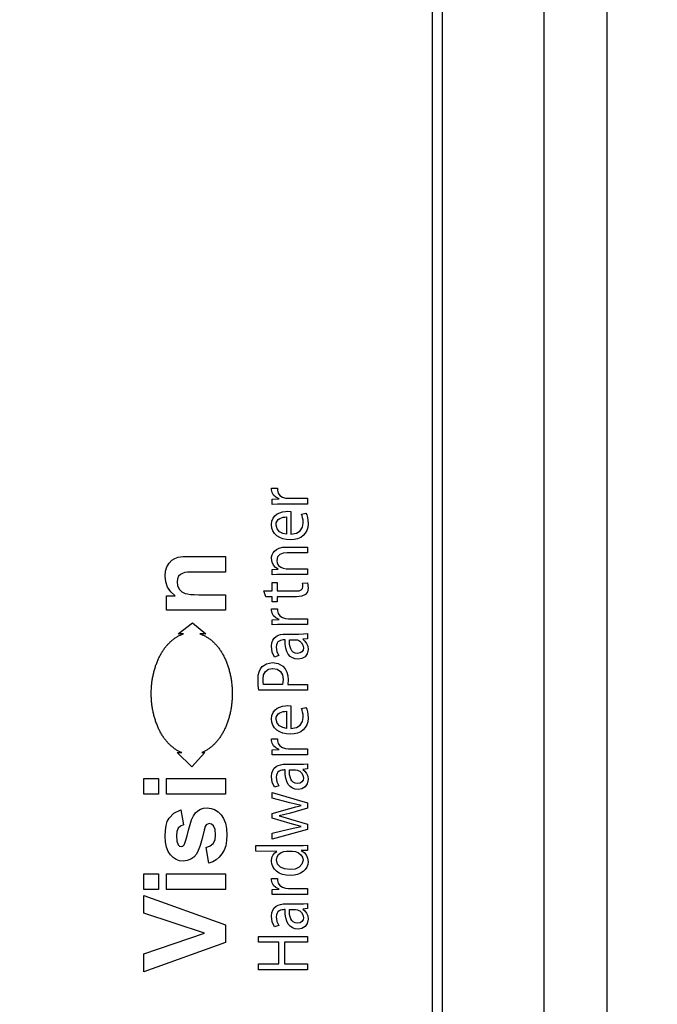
# Model space of a CAD drawing. Header units: millimetres. Extents: x 0 to 420, y 0 to 297.
# Tile 102 of 145: x 214.59 to 217.21, y 168.79 to 172.84. Entities that reach past the tile are written whole.
import ezdxf

# ---------------------------------------------------------------- set-up
doc = ezdxf.new("R2010")
doc.units = ezdxf.units.MM
doc.styles.add('SLDTEXTSTYLE0', font='TXT', dxfattribs={"width": 0.75})
doc.dimstyles.new('SLDDIMSTYLE0', dxfattribs={"dimtxt": 3.5, "dimasz": 3.302, "dimexe": 0, "dimexo": 0.0625, "dimgap": 0.875, "dimtad": 1, "dimlfac": 5, "dimrnd": 1e-09, "dimzin": 12, "dimdsep": 46, "dimtxsty": 'SLDTEXTSTYLE0', "dimsah": 1, "dimcen": 0.09, "dimadec": 0, "dimazin": 3, "dimtfac": 1, "dimtofl": 0, "dimtmove": 0, "dimatfit": 3, "dimfxl": 1, "dimfrac": 2, "dimtolj": 1, "dimtzin": 12, "dimarcsym": 0})

# ---------------------------------------------------------------- blocks, each defined once
blk = doc.blocks.new('_D_5')
at = {"color": 7, "linetype": 'Continuous', "lineweight": 18}
for p, q in [((186.436, 221.3553), (271.0027, 221.3553)), ((270.0027, 160.1553), (270.0027, 221.3553)), ((186.436, 160.1553), (271.0027, 160.1553))]:
    blk.add_line(p, q, dxfattribs=at)
for points in [[(270.0027, 221.3553), (269.4947, 218.0533), (270.5107, 218.0533)], [(270.0027, 160.1553), (270.5107, 163.4573), (269.4947, 163.4573)]]:
    blk.add_solid(points, dxfattribs=at)
at = {"color": 7, "linetype": 'Continuous', "lineweight": 18, "insert": (265.491, 186.8762), "char_height": 3.5, "attachment_point": 1, "rotation": 90, "style": 'SLDTEXTSTYLE0'}
blk.add_mtext('306', dxfattribs=at)

msp = doc.modelspace()

# ---------------------------------------------------------------- linework, layer by layer
at = {"color": 7, "linetype": 'Continuous', "lineweight": 25}
for p, q in [((216.2873, 164.7623), (216.2873, 176.7623)), ((216.3273, 176.7623), (216.3273, 164.7623)), ((216.7473, 164.7623), (216.7473, 176.7623)), ((217.0073, 164.7623), (217.0073, 176.7623)), ((215.6236, 170.9066), (215.6243, 170.9131)), ((215.6259, 170.8948), (215.6236, 170.9066)), ((215.6243, 170.9131), (215.6492, 170.9131)), ((215.6323, 170.8841), (215.6259, 170.8948)), ((215.6423, 170.8755), (215.6323, 170.8841)), ((215.6492, 170.9131), (215.6485, 170.9048)), ((215.6485, 170.9048), (215.651, 170.893)), ((215.651, 170.893), (215.6579, 170.8834)), ((215.6579, 170.8834), (215.6685, 170.8764)), ((215.6268, 170.8676), (215.6556, 170.8685)), ((215.6268, 170.8463), (215.6268, 170.8676)), ((215.648, 170.8472), (215.6268, 170.8463)), ((215.6556, 170.8685), (215.6423, 170.8755)), ((215.6719, 170.8475), (215.648, 170.8472)), ((215.6685, 170.8764), (215.6821, 170.8724)), ((215.7717, 170.8475), (215.6719, 170.8475)), ((215.6821, 170.8724), (215.6945, 170.8716)), ((215.6945, 170.8716), (215.7717, 170.8716)), ((215.7717, 170.8716), (215.7717, 170.8475)), ((215.6381, 170.7994), (215.6477, 170.8067)), ((215.6477, 170.8067), (215.6584, 170.8119)), ((215.6584, 170.8119), (215.6698, 170.8153)), ((215.6698, 170.8153), (215.6811, 170.8171)), ((215.6811, 170.8171), (215.6917, 170.8177)), ((215.6917, 170.8177), (215.7039, 170.817)), ((215.7039, 170.817), (215.7039, 170.7235)), ((215.7468, 170.806), (215.7657, 170.8104)), ((215.7498, 170.7989), (215.7468, 170.806)), ((215.7657, 170.8104), (215.7689, 170.8027)), ((215.7689, 170.8027), (215.7719, 170.7928)), ((215.6236, 170.7628), (215.6255, 170.7777)), ((215.6252, 170.749), (215.6236, 170.7628)), ((215.6255, 170.7777), (215.6305, 170.7898)), ((215.6305, 170.7898), (215.6381, 170.7994)), ((215.6426, 170.7608), (215.6437, 170.77)), ((215.6437, 170.77), (215.6469, 170.7775)), ((215.6469, 170.7775), (215.6517, 170.7834)), ((215.6517, 170.7834), (215.6577, 170.7879)), ((215.6577, 170.7879), (215.6644, 170.791)), ((215.6644, 170.791), (215.6715, 170.793)), ((215.6715, 170.793), (215.6785, 170.7941)), ((215.6785, 170.7941), (215.685, 170.7944)), ((215.685, 170.7944), (215.685, 170.7238)), ((215.7522, 170.7907), (215.7498, 170.7989)), ((215.7515, 170.7518), (215.7543, 170.7691)), ((215.7538, 170.781), (215.7522, 170.7907)), ((215.7543, 170.7691), (215.7538, 170.781)), ((215.7719, 170.7928), (215.774, 170.7806)), ((215.7749, 170.7659), (215.7735, 170.7513)), ((215.774, 170.7806), (215.7749, 170.7659)), ((215.6297, 170.7367), (215.6252, 170.749)), ((215.6368, 170.7261), (215.6297, 170.7367)), ((215.6462, 170.7171), (215.6368, 170.7261)), ((215.6467, 170.7449), (215.6426, 170.7608)), ((215.657, 170.7338), (215.6467, 170.7449)), ((215.6707, 170.7269), (215.657, 170.7338)), ((215.685, 170.7238), (215.6707, 170.7269)), ((215.7039, 170.7235), (215.7269, 170.7275)), ((215.7269, 170.7275), (215.7425, 170.7374)), ((215.7425, 170.7374), (215.7515, 170.7518)), ((215.7632, 170.7271), (215.7547, 170.7178)), ((215.7696, 170.7384), (215.7632, 170.7271)), ((215.7735, 170.7513), (215.7696, 170.7384)), ((215.6577, 170.71), (215.6462, 170.7171)), ((215.6709, 170.7047), (215.6577, 170.71)), ((215.6857, 170.7015), (215.6709, 170.7047)), ((215.7016, 170.7004), (215.6857, 170.7015)), ((215.7173, 170.7015), (215.7016, 170.7004)), ((215.7315, 170.7049), (215.7173, 170.7015)), ((215.7441, 170.7104), (215.7315, 170.7049)), ((215.7547, 170.7178), (215.7441, 170.7104)), ((215.6263, 170.6387), (215.6301, 170.6466)), ((215.6301, 170.6466), (215.6359, 170.654)), ((215.6359, 170.654), (215.644, 170.6606)), ((215.644, 170.6606), (215.6548, 170.6659)), ((215.6548, 170.6659), (215.6685, 170.6694)), ((215.6716, 170.6447), (215.6579, 170.6394)), ((215.6685, 170.6694), (215.6854, 170.6706)), ((215.6881, 170.6463), (215.6716, 170.6447)), ((215.6854, 170.6706), (215.7717, 170.6706)), ((215.7717, 170.6463), (215.6881, 170.6463)), ((215.7717, 170.6706), (215.7717, 170.6463)), ((215.1928, 170.5892), (215.2016, 170.6047)), ((215.2016, 170.6047), (215.2126, 170.6159)), ((215.2126, 170.6159), (215.2253, 170.6236)), ((215.2253, 170.6236), (215.2396, 170.6285)), ((215.2396, 170.6285), (215.258, 170.6311)), ((215.258, 170.6311), (215.283, 170.632)), ((215.283, 170.632), (215.4344, 170.632)), ((215.4344, 170.632), (215.4344, 170.5676)), ((215.6236, 170.6235), (215.6243, 170.6309)), ((215.626, 170.6083), (215.6236, 170.6235)), ((215.6243, 170.6309), (215.6263, 170.6387)), ((215.6321, 170.5958), (215.626, 170.6083)), ((215.6487, 170.63), (215.6453, 170.6156)), ((215.6453, 170.6156), (215.6474, 170.6046)), ((215.6474, 170.6046), (215.6533, 170.5952)), ((215.6579, 170.6394), (215.6487, 170.63)), ((215.1852, 170.5502), (215.1871, 170.5706)), ((215.1871, 170.5706), (215.1928, 170.5892)), ((215.2591, 170.5635), (215.2486, 170.558)), ((215.2666, 170.5653), (215.2591, 170.5635)), ((215.2775, 170.5666), (215.2666, 170.5653)), ((215.292, 170.5673), (215.2775, 170.5666)), ((215.3099, 170.5676), (215.292, 170.5673)), ((215.4344, 170.5676), (215.3099, 170.5676)), ((215.6268, 170.5776), (215.6507, 170.5792)), ((215.6268, 170.5561), (215.6268, 170.5776)), ((215.6407, 170.5861), (215.6321, 170.5958)), ((215.6507, 170.5792), (215.6407, 170.5861)), ((215.6533, 170.5952), (215.6619, 170.5879)), ((215.6619, 170.5879), (215.6723, 170.5831)), ((215.6723, 170.5831), (215.6845, 170.5814)), ((215.6845, 170.5814), (215.7717, 170.5814)), ((215.7717, 170.5814), (215.7717, 170.5574)), ((215.1878, 170.5269), (215.1852, 170.5502)), ((215.1955, 170.5058), (215.1878, 170.5269)), ((215.2361, 170.5397), (215.2345, 170.5276)), ((215.2345, 170.5276), (215.2368, 170.5117)), ((215.2409, 170.55), (215.2361, 170.5397)), ((215.2486, 170.558), (215.2409, 170.55)), ((215.6451, 170.5572), (215.6268, 170.5561)), ((215.6269, 170.5244), (215.647, 170.5244)), ((215.6269, 170.4898), (215.6269, 170.5244)), ((215.6659, 170.5574), (215.6451, 170.5572)), ((215.647, 170.5244), (215.647, 170.4898)), ((215.7717, 170.5574), (215.6659, 170.5574)), ((215.7516, 170.5218), (215.7717, 170.523)), ((215.753, 170.516), (215.7516, 170.5218)), ((215.7717, 170.523), (215.7742, 170.5141)), ((215.2083, 170.4867), (215.1955, 170.5058)), ((215.2264, 170.4697), (215.2083, 170.4867)), ((215.2368, 170.5117), (215.2436, 170.4976)), ((215.2436, 170.4976), (215.2544, 170.4864)), ((215.2544, 170.4864), (215.2681, 170.4794)), ((215.2681, 170.4794), (215.2773, 170.4772)), ((215.5922, 170.4898), (215.6269, 170.4898)), ((215.6, 170.4661), (215.5922, 170.4898)), ((215.647, 170.4898), (215.7254, 170.4898)), ((215.7254, 170.4898), (215.7373, 170.4907)), ((215.7373, 170.4907), (215.7462, 170.4938)), ((215.7462, 170.4938), (215.7517, 170.4994)), ((215.7517, 170.4994), (215.7535, 170.5079)), ((215.7535, 170.5079), (215.753, 170.516)), ((215.7723, 170.4864), (215.7641, 170.4756)), ((215.7753, 170.5016), (215.7723, 170.4864)), ((215.7742, 170.5141), (215.7753, 170.5016)), ((215.1905, 170.4697), (215.2264, 170.4697)), ((215.1905, 170.41), (215.1905, 170.4697)), ((215.2773, 170.4772), (215.2897, 170.4755)), ((215.2897, 170.4755), (215.3053, 170.4746)), ((215.3053, 170.4746), (215.3241, 170.4743)), ((215.3241, 170.4743), (215.4344, 170.4743)), ((215.4344, 170.4743), (215.4344, 170.41)), ((215.6269, 170.4661), (215.6, 170.4661)), ((215.6269, 170.4455), (215.6269, 170.4661)), ((215.647, 170.4455), (215.6269, 170.4455)), ((215.647, 170.4661), (215.647, 170.4455)), ((215.7262, 170.4661), (215.647, 170.4661)), ((215.7486, 170.4683), (215.7262, 170.4661)), ((215.7641, 170.4756), (215.7486, 170.4683)), ((215.4344, 170.41), (215.1905, 170.41)), ((215.6236, 170.4102), (215.6243, 170.4167)), ((215.6259, 170.3983), (215.6236, 170.4102)), ((215.6243, 170.4167), (215.6492, 170.4167)), ((215.6323, 170.3878), (215.6259, 170.3983)), ((215.6492, 170.4167), (215.6485, 170.4084)), ((215.6485, 170.4084), (215.651, 170.3967)), ((215.651, 170.3967), (215.6579, 170.3872)), ((215.2385, 170.3128), (215.298, 170.359)), ((215.298, 170.359), (215.3527, 170.3128)), ((215.6268, 170.3711), (215.6556, 170.3721)), ((215.6268, 170.35), (215.6268, 170.3711)), ((215.6423, 170.3791), (215.6323, 170.3878)), ((215.6556, 170.3721), (215.6423, 170.3791)), ((215.6579, 170.3872), (215.6685, 170.3802)), ((215.6685, 170.3802), (215.6821, 170.376)), ((215.6821, 170.376), (215.6945, 170.3752)), ((215.6945, 170.3752), (215.7717, 170.3752)), ((215.7717, 170.3752), (215.7717, 170.3511)), ((215.648, 170.3508), (215.6268, 170.35)), ((215.6719, 170.3511), (215.648, 170.3508)), ((215.7717, 170.3511), (215.6719, 170.3511)), ((215.1992, 170.2725), (215.2016, 170.275)), ((215.2016, 170.275), (215.2041, 170.2774)), ((215.2041, 170.2774), (215.2065, 170.2798)), ((215.2065, 170.2798), (215.209, 170.282)), ((215.209, 170.282), (215.2115, 170.2843)), ((215.2115, 170.2843), (215.2141, 170.2864)), ((215.2141, 170.2864), (215.2166, 170.2885)), ((215.2166, 170.2885), (215.2192, 170.2905)), ((215.2192, 170.2905), (215.2218, 170.2925)), ((215.2218, 170.2925), (215.2245, 170.2944)), ((215.2245, 170.2944), (215.2271, 170.2962)), ((215.2271, 170.2962), (215.2298, 170.2979)), ((215.2298, 170.2979), (215.2325, 170.2996)), ((215.2325, 170.2996), (215.2352, 170.3012)), ((215.2352, 170.3012), (215.2379, 170.3028)), ((215.2379, 170.3028), (215.2407, 170.3042)), ((215.2615, 170.3128), (215.2385, 170.3128)), ((215.2407, 170.3042), (215.2434, 170.3056)), ((215.2434, 170.3056), (215.2462, 170.3069)), ((215.2462, 170.3069), (215.249, 170.3082)), ((215.249, 170.3082), (215.2518, 170.3093)), ((215.2518, 170.3093), (215.2546, 170.3104)), ((215.2546, 170.3104), (215.2575, 170.3115)), ((215.2575, 170.3115), (215.2603, 170.3124)), ((215.2603, 170.3124), (215.2615, 170.3128)), ((215.3285, 170.3128), (215.3297, 170.3124)), ((215.3527, 170.3128), (215.3285, 170.3128)), ((215.3297, 170.3124), (215.3326, 170.3115)), ((215.3326, 170.3115), (215.3354, 170.3104)), ((215.3354, 170.3104), (215.3383, 170.3093)), ((215.3383, 170.3093), (215.3411, 170.3082)), ((215.3411, 170.3082), (215.3439, 170.3069)), ((215.3439, 170.3069), (215.3466, 170.3056)), ((215.3466, 170.3056), (215.3494, 170.3042)), ((215.3494, 170.3042), (215.3521, 170.3028)), ((215.3521, 170.3028), (215.3549, 170.3012)), ((215.3549, 170.3012), (215.3576, 170.2996)), ((215.3576, 170.2996), (215.3603, 170.2979)), ((215.3603, 170.2979), (215.363, 170.2962)), ((215.363, 170.2962), (215.3656, 170.2944)), ((215.3656, 170.2944), (215.3682, 170.2925)), ((215.3682, 170.2925), (215.3708, 170.2905)), ((215.3708, 170.2905), (215.3734, 170.2885)), ((215.3734, 170.2885), (215.376, 170.2864)), ((215.376, 170.2864), (215.3785, 170.2843)), ((215.3785, 170.2843), (215.381, 170.282)), ((215.381, 170.282), (215.3835, 170.2798)), ((215.3835, 170.2798), (215.386, 170.2774)), ((215.386, 170.2774), (215.3884, 170.275)), ((215.3884, 170.275), (215.3908, 170.2725)), ((215.6236, 170.2616), (215.625, 170.2755)), ((215.625, 170.2755), (215.6288, 170.2867)), ((215.6288, 170.2867), (215.6348, 170.2955)), ((215.6348, 170.2955), (215.6424, 170.3022)), ((215.6424, 170.3022), (215.6514, 170.3069)), ((215.6505, 170.2796), (215.6466, 170.2743)), ((215.6553, 170.2834), (215.6505, 170.2796)), ((215.6514, 170.3069), (215.6613, 170.31)), ((215.6607, 170.2859), (215.6553, 170.2834)), ((215.6662, 170.2874), (215.6607, 170.2859)), ((215.6613, 170.31), (215.6719, 170.3116)), ((215.6716, 170.288), (215.6662, 170.2874)), ((215.6764, 170.2882), (215.6716, 170.288)), ((215.6719, 170.3116), (215.6827, 170.3121)), ((215.6795, 170.2882), (215.6764, 170.2882)), ((215.6802, 170.2701), (215.6795, 170.2882)), ((215.6827, 170.3121), (215.7368, 170.3121)), ((215.6977, 170.2788), (215.6977, 170.2888)), ((215.6986, 170.2689), (215.6977, 170.2788)), ((215.6978, 170.2889), (215.7229, 170.2889)), ((215.7229, 170.2889), (215.7313, 170.2877)), ((215.7313, 170.2878), (215.7369, 170.2849)), ((215.7369, 170.3121), (215.7553, 170.3126)), ((215.7369, 170.2849), (215.7402, 170.2834)), ((215.7402, 170.2834), (215.7479, 170.2765)), ((215.748, 170.2765), (215.7534, 170.267)), ((215.7717, 170.2925), (215.7534, 170.2905)), ((215.7534, 170.2905), (215.7615, 170.2828)), ((215.7553, 170.3126), (215.7717, 170.3141)), ((215.7615, 170.2828), (215.7683, 170.2737)), ((215.7717, 170.3141), (215.7717, 170.2925)), ((215.169, 170.2316), (215.1709, 170.2349)), ((215.1709, 170.2349), (215.1729, 170.2381)), ((215.1729, 170.2381), (215.1749, 170.2413)), ((215.1749, 170.2413), (215.1769, 170.2444)), ((215.1769, 170.2444), (215.179, 170.2475)), ((215.179, 170.2475), (215.1811, 170.2505)), ((215.1811, 170.2505), (215.1833, 170.2534)), ((215.1833, 170.2534), (215.1855, 170.2563)), ((215.1855, 170.2563), (215.1877, 170.2592)), ((215.1877, 170.2592), (215.1899, 170.262)), ((215.1899, 170.262), (215.1922, 170.2647)), ((215.1922, 170.2647), (215.1945, 170.2674)), ((215.1945, 170.2674), (215.1969, 170.27)), ((215.1969, 170.27), (215.1992, 170.2725)), ((215.3908, 170.2725), (215.3932, 170.27)), ((215.3932, 170.27), (215.3955, 170.2674)), ((215.3955, 170.2674), (215.3978, 170.2647)), ((215.3978, 170.2647), (215.4001, 170.262)), ((215.4001, 170.262), (215.4024, 170.2592)), ((215.4024, 170.2592), (215.4046, 170.2563)), ((215.4046, 170.2563), (215.4068, 170.2534)), ((215.4068, 170.2534), (215.4089, 170.2505)), ((215.4089, 170.2505), (215.411, 170.2475)), ((215.411, 170.2475), (215.4131, 170.2444)), ((215.4131, 170.2444), (215.4152, 170.2413)), ((215.4152, 170.2413), (215.4172, 170.2381)), ((215.4172, 170.2381), (215.4191, 170.2349)), ((215.4191, 170.2349), (215.4211, 170.2316)), ((215.6271, 170.2375), (215.6236, 170.2616)), ((215.6362, 170.2176), (215.6271, 170.2375)), ((215.644, 170.2672), (215.6432, 170.2581)), ((215.6432, 170.2581), (215.646, 170.2394)), ((215.6466, 170.2743), (215.644, 170.2672)), ((215.646, 170.2394), (215.654, 170.2232)), ((215.6828, 170.2541), (215.6802, 170.2701)), ((215.6871, 170.2404), (215.6828, 170.2541)), ((215.6931, 170.2291), (215.6871, 170.2404)), ((215.7003, 170.2594), (215.6986, 170.2689)), ((215.7032, 170.2507), (215.7003, 170.2594)), ((215.7074, 170.2433), (215.7032, 170.2507)), ((215.7133, 170.2376), (215.7075, 170.2433)), ((215.7208, 170.2338), (215.7133, 170.2376)), ((215.7416, 170.2343), (215.7303, 170.2324)), ((215.7495, 170.2392), (215.7416, 170.2343)), ((215.754, 170.2464), (215.7494, 170.2392)), ((215.7534, 170.267), (215.7555, 170.2551)), ((215.7556, 170.255), (215.754, 170.2464)), ((215.7683, 170.2737), (215.7731, 170.2624)), ((215.7749, 170.2491), (215.7713, 170.2313)), ((215.7731, 170.2624), (215.7749, 170.2491)), ((215.1504, 170.1924), (215.1519, 170.1962)), ((215.1519, 170.1962), (215.1534, 170.1999)), ((215.1534, 170.1999), (215.155, 170.2036)), ((215.155, 170.2036), (215.1566, 170.2073)), ((215.1566, 170.2073), (215.1582, 170.2109)), ((215.1582, 170.2109), (215.1599, 170.2145)), ((215.1599, 170.2145), (215.1617, 170.218)), ((215.1617, 170.218), (215.1634, 170.2215)), ((215.1634, 170.2215), (215.1652, 170.2249)), ((215.1652, 170.2249), (215.1671, 170.2283)), ((215.1671, 170.2283), (215.169, 170.2316)), ((215.4211, 170.2316), (215.423, 170.2283)), ((215.423, 170.2283), (215.4248, 170.2249)), ((215.4248, 170.2249), (215.4266, 170.2215)), ((215.4266, 170.2215), (215.4284, 170.218)), ((215.4284, 170.218), (215.4301, 170.2145)), ((215.4301, 170.2145), (215.4318, 170.2109)), ((215.4318, 170.2109), (215.4335, 170.2073)), ((215.4335, 170.2073), (215.4351, 170.2036)), ((215.4351, 170.2036), (215.4367, 170.1999)), ((215.4367, 170.1999), (215.4382, 170.1962)), ((215.4382, 170.1962), (215.4397, 170.1924)), ((215.603, 170.1901), (215.6273, 170.1945)), ((215.6273, 170.1945), (215.6517, 170.1909)), ((215.654, 170.2232), (215.6362, 170.2176)), ((215.7008, 170.2201), (215.6931, 170.2291)), ((215.7101, 170.2136), (215.7008, 170.2201)), ((215.7209, 170.2097), (215.7101, 170.2136)), ((215.7303, 170.2324), (215.7208, 170.2338)), ((215.7333, 170.2084), (215.7209, 170.2097)), ((215.7487, 170.2109), (215.7333, 170.2084)), ((215.762, 170.2186), (215.7487, 170.2109)), ((215.7713, 170.2313), (215.762, 170.2186)), ((215.1381, 170.1528), (215.1391, 170.1569)), ((215.1391, 170.1569), (215.1402, 170.161)), ((215.1402, 170.161), (215.1413, 170.165)), ((215.1413, 170.165), (215.1425, 170.169)), ((215.1425, 170.169), (215.1437, 170.173)), ((215.1437, 170.173), (215.1449, 170.177)), ((215.1449, 170.177), (215.1462, 170.1809)), ((215.1462, 170.1809), (215.1476, 170.1848)), ((215.1476, 170.1848), (215.149, 170.1886)), ((215.149, 170.1886), (215.1504, 170.1924)), ((215.4397, 170.1924), (215.4411, 170.1886)), ((215.4411, 170.1886), (215.4425, 170.1848)), ((215.4425, 170.1848), (215.4438, 170.1809)), ((215.4438, 170.1809), (215.4451, 170.177)), ((215.4451, 170.177), (215.4464, 170.173)), ((215.4464, 170.173), (215.4476, 170.169)), ((215.4476, 170.169), (215.4488, 170.165)), ((215.4488, 170.165), (215.4499, 170.161)), ((215.4499, 170.161), (215.4509, 170.1569)), ((215.4509, 170.1569), (215.452, 170.1528)), ((215.5695, 170.1429), (215.5727, 170.1571)), ((215.5727, 170.1571), (215.5779, 170.1688)), ((215.5779, 170.1688), (215.5851, 170.1782)), ((215.5851, 170.1782), (215.603, 170.1901)), ((215.5913, 170.1447), (215.5986, 170.1585)), ((215.5986, 170.1585), (215.6111, 170.1673)), ((215.6111, 170.1673), (215.6282, 170.1707)), ((215.6282, 170.1707), (215.6287, 170.1706)), ((215.6287, 170.1706), (215.647, 170.1674)), ((215.647, 170.1674), (215.6604, 170.1582)), ((215.6517, 170.1909), (215.6703, 170.1802)), ((215.6604, 170.1582), (215.6687, 170.1436)), ((215.6703, 170.1802), (215.68, 170.1691)), ((215.68, 170.1691), (215.6869, 170.1558)), ((215.6869, 170.1558), (215.6911, 170.1405)), ((215.1306, 170.1106), (215.1311, 170.1149)), ((215.1311, 170.1149), (215.1317, 170.1192)), ((215.1317, 170.1192), (215.1323, 170.1234)), ((215.1323, 170.1234), (215.133, 170.1277)), ((215.133, 170.1277), (215.1337, 170.1319)), ((215.1337, 170.1319), (215.1345, 170.1362)), ((215.1345, 170.1362), (215.1353, 170.1404)), ((215.1353, 170.1404), (215.1362, 170.1445)), ((215.1362, 170.1445), (215.1371, 170.1487)), ((215.1371, 170.1487), (215.1381, 170.1528)), ((215.452, 170.1528), (215.4529, 170.1487)), ((215.4529, 170.1487), (215.4539, 170.1445)), ((215.4539, 170.1445), (215.4547, 170.1404)), ((215.4547, 170.1404), (215.4556, 170.1362)), ((215.4556, 170.1362), (215.4563, 170.1319)), ((215.4563, 170.1319), (215.4571, 170.1277)), ((215.4571, 170.1277), (215.4578, 170.1234)), ((215.4578, 170.1234), (215.4584, 170.1192)), ((215.4584, 170.1192), (215.459, 170.1149)), ((215.459, 170.1149), (215.4595, 170.1106)), ((215.5684, 170.1263), (215.5695, 170.1429)), ((215.5695, 170.1006), (215.5684, 170.1263)), ((215.589, 170.1269), (215.5913, 170.1447)), ((215.5895, 170.1133), (215.589, 170.1269)), ((215.5911, 170.1043), (215.5895, 170.1133)), ((215.6687, 170.1436), (215.6716, 170.1243)), ((215.6716, 170.1243), (215.6696, 170.1043)), ((215.6925, 170.1236), (215.6908, 170.1043)), ((215.6911, 170.1405), (215.6925, 170.1236)), ((215.1281, 170.0758), (215.1283, 170.0801)), ((215.1281, 170.0714), (215.1281, 170.0758)), ((215.1283, 170.0801), (215.1284, 170.0845)), ((215.1284, 170.0845), (215.1287, 170.0889)), ((215.1287, 170.0889), (215.1289, 170.0932)), ((215.1289, 170.0932), (215.1293, 170.0976)), ((215.1293, 170.0976), (215.1297, 170.1019)), ((215.1297, 170.1019), (215.1301, 170.1062)), ((215.1301, 170.1062), (215.1306, 170.1106)), ((215.4595, 170.1106), (215.46, 170.1062)), ((215.46, 170.1062), (215.4604, 170.1019)), ((215.4604, 170.1019), (215.4608, 170.0976)), ((215.4608, 170.0976), (215.4611, 170.0932)), ((215.4611, 170.0932), (215.4614, 170.0889)), ((215.4614, 170.0889), (215.4616, 170.0845)), ((215.4616, 170.0845), (215.4618, 170.0801)), ((215.4618, 170.0801), (215.4619, 170.0758)), ((215.4619, 170.0758), (215.462, 170.0714)), ((215.5722, 170.0804), (215.5695, 170.1006)), ((215.652, 170.0805), (215.5722, 170.0804)), ((215.6696, 170.1043), (215.5911, 170.1043)), ((215.652, 170.0804), (215.652, 170.0805)), ((215.7717, 170.0804), (215.652, 170.0804)), ((215.6908, 170.1043), (215.7717, 170.1043)), ((215.7717, 170.1043), (215.7717, 170.0804)), ((215.128, 170.067), (215.1281, 170.0714)), ((215.1281, 170.0626), (215.128, 170.067)), ((215.1281, 170.0582), (215.1281, 170.0626)), ((215.1283, 170.0539), (215.1281, 170.0582)), ((215.1284, 170.0495), (215.1283, 170.0539)), ((215.1287, 170.0451), (215.1284, 170.0495)), ((215.1289, 170.0408), (215.1287, 170.0451)), ((215.1293, 170.0364), (215.1289, 170.0408)), ((215.1297, 170.0321), (215.1293, 170.0364)), ((215.1301, 170.0278), (215.1297, 170.0321)), ((215.4604, 170.0321), (215.46, 170.0278)), ((215.4608, 170.0364), (215.4604, 170.0321)), ((215.4611, 170.0408), (215.4608, 170.0364)), ((215.4614, 170.0451), (215.4611, 170.0408)), ((215.4616, 170.0495), (215.4614, 170.0451)), ((215.4618, 170.0539), (215.4616, 170.0495)), ((215.4619, 170.0582), (215.4618, 170.0539)), ((215.462, 170.0626), (215.4619, 170.0582)), ((215.462, 170.0714), (215.462, 170.067)), ((215.462, 170.067), (215.462, 170.0626)), ((215.1306, 170.0234), (215.1301, 170.0278)), ((215.1311, 170.0191), (215.1306, 170.0234)), ((215.1317, 170.0148), (215.1311, 170.0191)), ((215.1323, 170.0106), (215.1317, 170.0148)), ((215.133, 170.0063), (215.1323, 170.0106)), ((215.1337, 170.0021), (215.133, 170.0063)), ((215.1345, 169.9979), (215.1337, 170.0021)), ((215.1353, 169.9937), (215.1345, 169.9979)), ((215.1362, 169.9895), (215.1353, 169.9937)), ((215.4547, 169.9937), (215.4539, 169.9895)), ((215.4556, 169.9979), (215.4547, 169.9937)), ((215.4563, 170.0021), (215.4556, 169.9979)), ((215.4571, 170.0063), (215.4563, 170.0021)), ((215.4578, 170.0106), (215.4571, 170.0063)), ((215.4584, 170.0148), (215.4578, 170.0106)), ((215.459, 170.0191), (215.4584, 170.0148)), ((215.4595, 170.0234), (215.459, 170.0191)), ((215.46, 170.0278), (215.4595, 170.0234)), ((215.6305, 169.9894), (215.6381, 169.999)), ((215.6381, 169.999), (215.6477, 170.0063)), ((215.6477, 170.0063), (215.6584, 170.0115)), ((215.6584, 170.0115), (215.6698, 170.0149)), ((215.6644, 169.9906), (215.6715, 169.9927)), ((215.6698, 170.0149), (215.6811, 170.0167)), ((215.6715, 169.9927), (215.6785, 169.9937)), ((215.6785, 169.9937), (215.685, 169.994)), ((215.6811, 170.0167), (215.6917, 170.0173)), ((215.685, 169.994), (215.685, 169.9234)), ((215.6917, 170.0173), (215.7039, 170.0166)), ((215.7039, 170.0166), (215.7039, 169.9232)), ((215.7468, 170.0056), (215.7657, 170.01)), ((215.7498, 169.9985), (215.7468, 170.0056)), ((215.7522, 169.9903), (215.7498, 169.9985)), ((215.7657, 170.01), (215.7689, 170.0024)), ((215.7689, 170.0024), (215.7719, 169.9924)), ((215.7719, 169.9924), (215.774, 169.9801)), ((215.1371, 169.9853), (215.1362, 169.9895)), ((215.1381, 169.9812), (215.1371, 169.9853)), ((215.1391, 169.9771), (215.1381, 169.9812)), ((215.1402, 169.973), (215.1391, 169.9771)), ((215.1413, 169.969), (215.1402, 169.973)), ((215.1425, 169.965), (215.1413, 169.969)), ((215.1437, 169.961), (215.1425, 169.965)), ((215.1449, 169.957), (215.1437, 169.961)), ((215.1462, 169.9531), (215.1449, 169.957)), ((215.1476, 169.9492), (215.1462, 169.9531)), ((215.4438, 169.9531), (215.4425, 169.9492)), ((215.4451, 169.957), (215.4438, 169.9531)), ((215.4464, 169.961), (215.4451, 169.957)), ((215.4476, 169.965), (215.4464, 169.961)), ((215.4488, 169.969), (215.4476, 169.965)), ((215.4499, 169.973), (215.4488, 169.969)), ((215.4509, 169.9771), (215.4499, 169.973)), ((215.452, 169.9812), (215.4509, 169.9771)), ((215.4529, 169.9853), (215.452, 169.9812)), ((215.4539, 169.9895), (215.4529, 169.9853)), ((215.6236, 169.9624), (215.6255, 169.9773)), ((215.6252, 169.9486), (215.6236, 169.9624)), ((215.6255, 169.9773), (215.6305, 169.9894)), ((215.6426, 169.9604), (215.6437, 169.9697)), ((215.6467, 169.9445), (215.6426, 169.9604)), ((215.6437, 169.9697), (215.6469, 169.9772)), ((215.6469, 169.9772), (215.6517, 169.983)), ((215.6517, 169.983), (215.6577, 169.9875)), ((215.6577, 169.9875), (215.6644, 169.9906)), ((215.7425, 169.937), (215.7515, 169.9514)), ((215.7515, 169.9514), (215.7543, 169.9688)), ((215.7538, 169.9806), (215.7522, 169.9903)), ((215.7543, 169.9688), (215.7538, 169.9806)), ((215.7735, 169.9509), (215.7696, 169.938)), ((215.7749, 169.9655), (215.7735, 169.9509)), ((215.774, 169.9801), (215.7749, 169.9655)), ((215.149, 169.9454), (215.1476, 169.9492)), ((215.1504, 169.9416), (215.149, 169.9454)), ((215.1519, 169.9378), (215.1504, 169.9416)), ((215.1534, 169.9341), (215.1519, 169.9378)), ((215.155, 169.9304), (215.1534, 169.9341)), ((215.1566, 169.9267), (215.155, 169.9304)), ((215.1582, 169.9231), (215.1566, 169.9267)), ((215.1599, 169.9195), (215.1582, 169.9231)), ((215.1617, 169.916), (215.1599, 169.9195)), ((215.1634, 169.9126), (215.1617, 169.916)), ((215.1652, 169.9091), (215.1634, 169.9126)), ((215.4266, 169.9126), (215.4248, 169.9091)), ((215.4284, 169.916), (215.4266, 169.9126)), ((215.4301, 169.9195), (215.4284, 169.916)), ((215.4318, 169.9231), (215.4301, 169.9195)), ((215.4335, 169.9267), (215.4318, 169.9231)), ((215.4351, 169.9304), (215.4335, 169.9267)), ((215.4367, 169.9341), (215.4351, 169.9304)), ((215.4382, 169.9378), (215.4367, 169.9341)), ((215.4397, 169.9416), (215.4382, 169.9378)), ((215.4411, 169.9454), (215.4397, 169.9416)), ((215.4425, 169.9492), (215.4411, 169.9454)), ((215.6297, 169.9364), (215.6252, 169.9486)), ((215.6368, 169.9257), (215.6297, 169.9364)), ((215.6462, 169.9167), (215.6368, 169.9257)), ((215.6577, 169.9096), (215.6462, 169.9167)), ((215.657, 169.9334), (215.6467, 169.9445)), ((215.6707, 169.9265), (215.657, 169.9334)), ((215.6709, 169.9044), (215.6577, 169.9096)), ((215.685, 169.9234), (215.6707, 169.9265)), ((215.7039, 169.9232), (215.7269, 169.9271)), ((215.7269, 169.9271), (215.7425, 169.937)), ((215.7441, 169.9099), (215.7315, 169.9045)), ((215.7547, 169.9174), (215.7441, 169.9099)), ((215.7632, 169.9268), (215.7547, 169.9174)), ((215.7696, 169.938), (215.7632, 169.9268)), ((215.1671, 169.9057), (215.1652, 169.9091)), ((215.169, 169.9024), (215.1671, 169.9057)), ((215.1709, 169.8991), (215.169, 169.9024)), ((215.1729, 169.8959), (215.1709, 169.8991)), ((215.1749, 169.8927), (215.1729, 169.8959)), ((215.1769, 169.8896), (215.1749, 169.8927)), ((215.179, 169.8865), (215.1769, 169.8896)), ((215.1811, 169.8835), (215.179, 169.8865)), ((215.1833, 169.8806), (215.1811, 169.8835)), ((215.1855, 169.8777), (215.1833, 169.8806)), ((215.1877, 169.8748), (215.1855, 169.8777)), ((215.1899, 169.872), (215.1877, 169.8748)), ((215.1922, 169.8693), (215.1899, 169.872)), ((215.1945, 169.8666), (215.1922, 169.8693)), ((215.3978, 169.8693), (215.3955, 169.8666)), ((215.4001, 169.872), (215.3978, 169.8693)), ((215.4024, 169.8748), (215.4001, 169.872)), ((215.4046, 169.8777), (215.4024, 169.8748)), ((215.4068, 169.8806), (215.4046, 169.8777)), ((215.4089, 169.8835), (215.4068, 169.8806)), ((215.411, 169.8865), (215.4089, 169.8835)), ((215.4131, 169.8896), (215.411, 169.8865)), ((215.4152, 169.8927), (215.4131, 169.8896)), ((215.4172, 169.8959), (215.4152, 169.8927)), ((215.4191, 169.8991), (215.4172, 169.8959)), ((215.4211, 169.9024), (215.4191, 169.8991)), ((215.423, 169.9057), (215.4211, 169.9024)), ((215.4248, 169.9091), (215.423, 169.9057)), ((215.6236, 169.8742), (215.6243, 169.8808)), ((215.6259, 169.8624), (215.6236, 169.8742)), ((215.6243, 169.8808), (215.6492, 169.8808)), ((215.6492, 169.8808), (215.6485, 169.8727)), ((215.6485, 169.8727), (215.651, 169.8608)), ((215.6857, 169.9011), (215.6709, 169.9044)), ((215.7016, 169.9), (215.6857, 169.9011)), ((215.7173, 169.9012), (215.7016, 169.9)), ((215.7315, 169.9045), (215.7173, 169.9012)), ((215.1969, 169.864), (215.1945, 169.8666)), ((215.1992, 169.8615), (215.1969, 169.864)), ((215.2016, 169.859), (215.1992, 169.8615)), ((215.2041, 169.8566), (215.2016, 169.859)), ((215.2065, 169.8543), (215.2041, 169.8566)), ((215.209, 169.852), (215.2065, 169.8543)), ((215.2115, 169.8497), (215.209, 169.852)), ((215.2141, 169.8476), (215.2115, 169.8497)), ((215.2166, 169.8455), (215.2141, 169.8476)), ((215.2192, 169.8435), (215.2166, 169.8455)), ((215.2218, 169.8415), (215.2192, 169.8435)), ((215.2245, 169.8396), (215.2218, 169.8415)), ((215.2271, 169.8378), (215.2245, 169.8396)), ((215.2298, 169.8361), (215.2271, 169.8378)), ((215.2325, 169.8344), (215.2298, 169.8361)), ((215.2352, 169.8328), (215.2325, 169.8344)), ((215.2379, 169.8313), (215.2352, 169.8328)), ((215.2407, 169.8298), (215.2379, 169.8313)), ((215.2434, 169.8284), (215.2407, 169.8298)), ((215.3494, 169.8298), (215.3466, 169.8284)), ((215.3521, 169.8313), (215.3494, 169.8298)), ((215.3549, 169.8328), (215.3521, 169.8313)), ((215.3576, 169.8344), (215.3549, 169.8328)), ((215.3603, 169.8361), (215.3576, 169.8344)), ((215.363, 169.8378), (215.3603, 169.8361)), ((215.3656, 169.8396), (215.363, 169.8378)), ((215.3682, 169.8415), (215.3656, 169.8396)), ((215.3708, 169.8435), (215.3682, 169.8415)), ((215.3734, 169.8455), (215.3708, 169.8435)), ((215.376, 169.8476), (215.3734, 169.8455)), ((215.3785, 169.8497), (215.376, 169.8476)), ((215.381, 169.852), (215.3785, 169.8497)), ((215.3835, 169.8543), (215.381, 169.852)), ((215.386, 169.8566), (215.3835, 169.8543)), ((215.3884, 169.859), (215.386, 169.8566)), ((215.3908, 169.8615), (215.3884, 169.859)), ((215.3932, 169.864), (215.3908, 169.8615)), ((215.3955, 169.8666), (215.3932, 169.864)), ((215.6323, 169.8519), (215.6259, 169.8624)), ((215.6268, 169.8352), (215.6556, 169.8364)), ((215.6268, 169.814), (215.6268, 169.8352)), ((215.6423, 169.8432), (215.6323, 169.8519)), ((215.6556, 169.8364), (215.6423, 169.8432)), ((215.651, 169.8608), (215.6579, 169.8512)), ((215.6579, 169.8512), (215.6685, 169.8443)), ((215.6685, 169.8443), (215.6821, 169.8402)), ((215.6821, 169.8402), (215.6945, 169.8393)), ((215.6945, 169.8393), (215.7717, 169.8393)), ((215.7717, 169.8393), (215.7717, 169.8152)), ((215.2354, 169.824), (215.2535, 169.824)), ((215.295, 169.7656), (215.2354, 169.824)), ((215.2462, 169.8271), (215.2434, 169.8284)), ((215.249, 169.8258), (215.2462, 169.8271)), ((215.2518, 169.8247), (215.249, 169.8258)), ((215.2535, 169.824), (215.2518, 169.8247)), ((215.3496, 169.824), (215.295, 169.7656)), ((215.3383, 169.8247), (215.3365, 169.824)), ((215.3365, 169.824), (215.3496, 169.824)), ((215.3411, 169.8258), (215.3383, 169.8247)), ((215.3439, 169.8271), (215.3411, 169.8258)), ((215.3466, 169.8284), (215.3439, 169.8271)), ((215.648, 169.8149), (215.6268, 169.814)), ((215.6719, 169.8152), (215.648, 169.8149)), ((215.7717, 169.8152), (215.6719, 169.8152)), ((215.625, 169.7394), (215.6288, 169.7506)), ((215.6288, 169.7506), (215.6348, 169.7594)), ((215.6348, 169.7594), (215.6424, 169.7661)), ((215.6424, 169.7661), (215.6514, 169.7708)), ((215.6553, 169.7473), (215.6505, 169.7436)), ((215.6514, 169.7708), (215.6613, 169.7739)), ((215.6607, 169.7498), (215.6553, 169.7473)), ((215.6662, 169.7513), (215.6607, 169.7498)), ((215.6613, 169.7739), (215.6719, 169.7756)), ((215.6716, 169.752), (215.6662, 169.7513)), ((215.6764, 169.7522), (215.6716, 169.752)), ((215.6719, 169.7756), (215.6827, 169.7761)), ((215.6795, 169.7522), (215.6764, 169.7522)), ((215.6802, 169.734), (215.6795, 169.7522)), ((215.6827, 169.7761), (215.7368, 169.776)), ((215.6977, 169.7428), (215.6977, 169.7528)), ((215.6978, 169.7528), (215.7229, 169.7528)), ((215.7229, 169.7528), (215.7313, 169.7517)), ((215.7313, 169.7517), (215.7369, 169.7489)), ((215.7369, 169.7761), (215.7553, 169.7765)), ((215.7369, 169.7489), (215.7402, 169.7473)), ((215.7402, 169.7473), (215.7479, 169.7404)), ((215.7717, 169.7564), (215.7534, 169.7545)), ((215.7534, 169.7545), (215.7615, 169.7468)), ((215.7553, 169.7765), (215.7717, 169.778)), ((215.7717, 169.778), (215.7717, 169.7564)), ((215.0979, 169.7167), (215.1575, 169.7167)), ((215.0979, 169.6524), (215.0979, 169.7167)), ((215.1575, 169.7167), (215.1575, 169.6524)), ((215.1905, 169.7167), (215.4344, 169.7167)), ((215.1905, 169.6524), (215.1905, 169.7167)), ((215.4344, 169.7167), (215.4344, 169.6524)), ((215.6236, 169.7256), (215.625, 169.7394)), ((215.6271, 169.7014), (215.6236, 169.7256)), ((215.644, 169.7312), (215.6432, 169.722)), ((215.6432, 169.722), (215.646, 169.7033)), ((215.6466, 169.7382), (215.644, 169.7312)), ((215.6505, 169.7436), (215.6466, 169.7382)), ((215.6828, 169.718), (215.6802, 169.734)), ((215.6871, 169.7044), (215.6828, 169.718)), ((215.6986, 169.7328), (215.6977, 169.7428)), ((215.7003, 169.7233), (215.6986, 169.7328)), ((215.7032, 169.7147), (215.7003, 169.7233)), ((215.7074, 169.7073), (215.7032, 169.7147)), ((215.7133, 169.7015), (215.7075, 169.7073)), ((215.748, 169.7404), (215.7534, 169.7309)), ((215.754, 169.7103), (215.7494, 169.7031)), ((215.7534, 169.7309), (215.7555, 169.719)), ((215.7556, 169.719), (215.754, 169.7103)), ((215.7615, 169.7468), (215.7683, 169.7376)), ((215.7683, 169.7376), (215.7731, 169.7263)), ((215.7749, 169.713), (215.7713, 169.6953)), ((215.7731, 169.7263), (215.7749, 169.713)), ((215.6362, 169.6816), (215.6271, 169.7014)), ((215.654, 169.6872), (215.6362, 169.6816)), ((215.646, 169.7033), (215.654, 169.6872)), ((215.6931, 169.693), (215.6871, 169.7044)), ((215.7008, 169.6841), (215.6931, 169.693)), ((215.7101, 169.6776), (215.7008, 169.6841)), ((215.7209, 169.6737), (215.7101, 169.6776)), ((215.7208, 169.6978), (215.7133, 169.7015)), ((215.7303, 169.6964), (215.7208, 169.6978)), ((215.7333, 169.6723), (215.7209, 169.6737)), ((215.7416, 169.6982), (215.7303, 169.6964)), ((215.7487, 169.6749), (215.7333, 169.6723)), ((215.7495, 169.7031), (215.7416, 169.6982)), ((215.762, 169.6825), (215.7487, 169.6749)), ((215.7713, 169.6953), (215.762, 169.6825)), ((215.1575, 169.6524), (215.0979, 169.6524)), ((215.4344, 169.6524), (215.1905, 169.6524)), ((215.6268, 169.6597), (215.7717, 169.6168)), ((215.6268, 169.6357), (215.6268, 169.6597)), ((215.6995, 169.6168), (215.6268, 169.6357)), ((215.2217, 169.5747), (215.2496, 169.5875)), ((215.2496, 169.5875), (215.2609, 169.5268)), ((215.3197, 169.5845), (215.3309, 169.5908)), ((215.3309, 169.5908), (215.3437, 169.5946)), ((215.3437, 169.5946), (215.3582, 169.5958)), ((215.3582, 169.5958), (215.3744, 169.5941)), ((215.3744, 169.5941), (215.3894, 169.5889)), ((215.3894, 169.5889), (215.4033, 169.5801)), ((215.6268, 169.5734), (215.6991, 169.5941)), ((215.6991, 169.5941), (215.7239, 169.6008)), ((215.7466, 169.6058), (215.6995, 169.6168)), ((215.7717, 169.5949), (215.7024, 169.5746)), ((215.7239, 169.6008), (215.7466, 169.6058)), ((215.7717, 169.6168), (215.7717, 169.5949)), ((215.1943, 169.5404), (215.2014, 169.5541)), ((215.2014, 169.5541), (215.2217, 169.5747)), ((215.2878, 169.5275), (215.2946, 169.5475)), ((215.2946, 169.5475), (215.3021, 169.5635)), ((215.3021, 169.5635), (215.3102, 169.5757)), ((215.3102, 169.5757), (215.3197, 169.5845)), ((215.4033, 169.5801), (215.4159, 169.5678)), ((215.4159, 169.5678), (215.4264, 169.5521)), ((215.4264, 169.5521), (215.4339, 169.5331)), ((215.6268, 169.5532), (215.6268, 169.5734)), ((215.7006, 169.5314), (215.6268, 169.5532)), ((215.679, 169.5682), (215.6549, 169.5629)), ((215.6549, 169.5629), (215.6795, 169.5566)), ((215.7024, 169.5746), (215.679, 169.5682)), ((215.6795, 169.5566), (215.7028, 169.5501)), ((215.7028, 169.5501), (215.7717, 169.5287)), ((215.1862, 169.5031), (215.1892, 169.5234)), ((215.1892, 169.5234), (215.1943, 169.5404)), ((215.2392, 169.5119), (215.2334, 169.4987)), ((215.2483, 169.5211), (215.2392, 169.5119)), ((215.2609, 169.5268), (215.2483, 169.5211)), ((215.2817, 169.5036), (215.2878, 169.5275)), ((215.3463, 169.5049), (215.3378, 169.4694)), ((215.3503, 169.5187), (215.3463, 169.5049)), ((215.3547, 169.5266), (215.3503, 169.5187)), ((215.3669, 169.5312), (215.3547, 169.5266)), ((215.3766, 169.529), (215.3669, 169.5312)), ((215.3842, 169.5227), (215.3766, 169.529)), ((215.391, 169.5069), (215.3842, 169.5227)), ((215.3933, 169.4849), (215.391, 169.5069)), ((215.4339, 169.5331), (215.4385, 169.5107)), ((215.4385, 169.5107), (215.44, 169.4849)), ((215.6268, 169.4913), (215.7005, 169.5092)), ((215.7717, 169.5067), (215.6268, 169.4666)), ((215.7005, 169.5092), (215.7466, 169.5188)), ((215.7466, 169.5188), (215.7006, 169.5314)), ((215.7717, 169.5287), (215.7717, 169.5067)), ((215.1852, 169.4797), (215.1862, 169.5031)), ((215.1865, 169.4551), (215.1852, 169.4797)), ((215.2334, 169.4987), (215.2315, 169.4808)), ((215.2315, 169.4808), (215.2333, 169.459)), ((215.2712, 169.4628), (215.2761, 169.4805)), ((215.2761, 169.4805), (215.2817, 169.5036)), ((215.3378, 169.4694), (215.3298, 169.4411)), ((215.3837, 169.4496), (215.3909, 169.4647)), ((215.3909, 169.4647), (215.3933, 169.4849)), ((215.44, 169.4849), (215.4387, 169.4613)), ((215.6268, 169.4666), (215.6268, 169.4913)), ((215.1906, 169.434), (215.1865, 169.4551)), ((215.1973, 169.4163), (215.1906, 169.434)), ((215.2333, 169.459), (215.2386, 169.4443)), ((215.2386, 169.4443), (215.2444, 169.4388)), ((215.2444, 169.4388), (215.2517, 169.4371)), ((215.2517, 169.4371), (215.2581, 169.4386)), ((215.2581, 169.4386), (215.2635, 169.4434)), ((215.2635, 169.4434), (215.267, 169.4504)), ((215.267, 169.4504), (215.2712, 169.4628)), ((215.3298, 169.4411), (215.3221, 169.42)), ((215.3551, 169.4328), (215.3716, 169.4392)), ((215.3649, 169.3682), (215.3551, 169.4328)), ((215.3716, 169.4392), (215.3837, 169.4496)), ((215.4349, 169.4403), (215.4286, 169.4219)), ((215.4387, 169.4613), (215.4349, 169.4403)), ((215.559, 169.4412), (215.6997, 169.4411)), ((215.559, 169.4173), (215.559, 169.4412)), ((215.6997, 169.4411), (215.7342, 169.4412)), ((215.7342, 169.4412), (215.7541, 169.4416)), ((215.7541, 169.4416), (215.7717, 169.4425)), ((215.7717, 169.4425), (215.7717, 169.4211)), ((215.2068, 169.4021), (215.1973, 169.4163)), ((215.2181, 169.3911), (215.2068, 169.4021)), ((215.2308, 169.3833), (215.2181, 169.3911)), ((215.2448, 169.3786), (215.2308, 169.3833)), ((215.2912, 169.3843), (215.2766, 169.3788)), ((215.304, 169.3933), (215.2912, 169.3843)), ((215.3148, 169.4059), (215.304, 169.3933)), ((215.3221, 169.42), (215.3148, 169.4059)), ((215.4087, 169.3928), (215.3959, 169.3821)), ((215.4197, 169.4061), (215.4087, 169.3928)), ((215.4286, 169.4219), (215.4197, 169.4061)), ((215.6454, 169.417), (215.559, 169.4173)), ((215.6236, 169.3769), (215.6255, 169.391)), ((215.6255, 169.391), (215.6303, 169.4024)), ((215.6303, 169.4024), (215.6373, 169.411)), ((215.6373, 169.411), (215.6454, 169.417)), ((215.6444, 169.3815), (215.6468, 169.3941)), ((215.6468, 169.3941), (215.6533, 169.4044)), ((215.6533, 169.4044), (215.663, 169.4119)), ((215.663, 169.4119), (215.6746, 169.4163)), ((215.6746, 169.4163), (215.6856, 169.4173)), ((215.6856, 169.4173), (215.7109, 169.4173)), ((215.7109, 169.4173), (215.7222, 169.4163)), ((215.7222, 169.4163), (215.7354, 169.4113)), ((215.7354, 169.4113), (215.7453, 169.4031)), ((215.7453, 169.4031), (215.7515, 169.3927)), ((215.7717, 169.4211), (215.7466, 169.4199)), ((215.7466, 169.4199), (215.7578, 169.4121)), ((215.7515, 169.3927), (215.7537, 169.3809)), ((215.7578, 169.4121), (215.7668, 169.4021)), ((215.7668, 169.4021), (215.7727, 169.3894)), ((215.7727, 169.3894), (215.7749, 169.3744)), ((215.26, 169.377), (215.2448, 169.3786)), ((215.2766, 169.3788), (215.26, 169.377)), ((215.3813, 169.3739), (215.3649, 169.3682)), ((215.3959, 169.3821), (215.3813, 169.3739)), ((215.625, 169.365), (215.6236, 169.3769)), ((215.629, 169.3539), (215.625, 169.365)), ((215.6355, 169.3437), (215.629, 169.3539)), ((215.6444, 169.3348), (215.6355, 169.3437)), ((215.6486, 169.3647), (215.6444, 169.3815)), ((215.6603, 169.3522), (215.6486, 169.3647)), ((215.6779, 169.3444), (215.6603, 169.3522)), ((215.7001, 169.3418), (215.6779, 169.3444)), ((215.7209, 169.3442), (215.7001, 169.3418)), ((215.7379, 169.3516), (215.7209, 169.3442)), ((215.7495, 169.3638), (215.7379, 169.3516)), ((215.7537, 169.3809), (215.7495, 169.3638)), ((215.7632, 169.3421), (215.7546, 169.3337)), ((215.7696, 169.3518), (215.7632, 169.3421)), ((215.7735, 169.3627), (215.7696, 169.3518)), ((215.7749, 169.3744), (215.7735, 169.3627)), ((215.0979, 169.3248), (215.1575, 169.3248)), ((215.0979, 169.2601), (215.0979, 169.3248)), ((215.1575, 169.3248), (215.1575, 169.2601)), ((215.1905, 169.3248), (215.4344, 169.3248)), ((215.1905, 169.2601), (215.1905, 169.3248)), ((215.4344, 169.3248), (215.4344, 169.2601)), ((215.6236, 169.2987), (215.6243, 169.3055)), ((215.6243, 169.3055), (215.6492, 169.3055)), ((215.6555, 169.3274), (215.6444, 169.3348)), ((215.6492, 169.3055), (215.6485, 169.2971)), ((215.6688, 169.3219), (215.6555, 169.3274)), ((215.6841, 169.3184), (215.6688, 169.3219)), ((215.7013, 169.3172), (215.6841, 169.3184)), ((215.7171, 169.3184), (215.7013, 169.3172)), ((215.7314, 169.3216), (215.7171, 169.3184)), ((215.744, 169.3268), (215.7314, 169.3216)), ((215.7546, 169.3337), (215.744, 169.3268)), ((215.6259, 169.287), (215.6236, 169.2987)), ((215.6323, 169.2764), (215.6259, 169.287)), ((215.6268, 169.2597), (215.6556, 169.2609)), ((215.6423, 169.2678), (215.6323, 169.2764)), ((215.6556, 169.2609), (215.6423, 169.2678)), ((215.6485, 169.2971), (215.651, 169.2854)), ((215.651, 169.2854), (215.6579, 169.2758)), ((215.6579, 169.2758), (215.6685, 169.2688)), ((215.6685, 169.2688), (215.6821, 169.2648)), ((215.6821, 169.2648), (215.6945, 169.264)), ((215.6945, 169.264), (215.7717, 169.264)), ((215.7717, 169.264), (215.7717, 169.2397)), ((215.1575, 169.2601), (215.0979, 169.2601)), ((215.0979, 169.2345), (215.4344, 169.1139)), ((215.0979, 169.1624), (215.0979, 169.2345)), ((215.4344, 169.2601), (215.1905, 169.2601)), ((215.6268, 169.2387), (215.6268, 169.2597)), ((215.648, 169.2395), (215.6268, 169.2387)), ((215.6719, 169.2397), (215.648, 169.2395)), ((215.7717, 169.2397), (215.6719, 169.2397)), ((215.6288, 169.1752), (215.6348, 169.184)), ((215.6348, 169.184), (215.6424, 169.1907)), ((215.6424, 169.1907), (215.6514, 169.1954)), ((215.6514, 169.1954), (215.6613, 169.1985)), ((215.6613, 169.1985), (215.6719, 169.2002)), ((215.6719, 169.2002), (215.6827, 169.2007)), ((215.6827, 169.2007), (215.7368, 169.2006)), ((215.7369, 169.2007), (215.7553, 169.2011)), ((215.7717, 169.181), (215.7534, 169.1791)), ((215.7553, 169.2011), (215.7717, 169.2026)), ((215.7717, 169.2026), (215.7717, 169.181)), ((215.347, 169.0799), (215.0979, 169.1624)), ((215.6236, 169.1502), (215.625, 169.164)), ((215.6271, 169.126), (215.6236, 169.1502)), ((215.625, 169.164), (215.6288, 169.1752)), ((215.644, 169.1558), (215.6432, 169.1466)), ((215.6432, 169.1466), (215.646, 169.1279)), ((215.6466, 169.1628), (215.644, 169.1558)), ((215.6505, 169.1681), (215.6466, 169.1628)), ((215.6553, 169.1719), (215.6505, 169.1681)), ((215.6607, 169.1744), (215.6553, 169.1719)), ((215.6662, 169.1759), (215.6607, 169.1744)), ((215.6716, 169.1766), (215.6662, 169.1759)), ((215.6764, 169.1768), (215.6716, 169.1766)), ((215.6795, 169.1768), (215.6764, 169.1768)), ((215.6802, 169.1586), (215.6795, 169.1768)), ((215.6828, 169.1426), (215.6802, 169.1586)), ((215.6871, 169.129), (215.6828, 169.1426)), ((215.6978, 169.1674), (215.6978, 169.1774)), ((215.6978, 169.1774), (215.7229, 169.1774)), ((215.6986, 169.1574), (215.6978, 169.1674)), ((215.7003, 169.1479), (215.6986, 169.1574)), ((215.7032, 169.1393), (215.7003, 169.1479)), ((215.7075, 169.1319), (215.7032, 169.1393)), ((215.7229, 169.1774), (215.7313, 169.1762)), ((215.7313, 169.1762), (215.737, 169.1735)), ((215.737, 169.1735), (215.7402, 169.1719)), ((215.7402, 169.1719), (215.748, 169.165)), ((215.748, 169.165), (215.7534, 169.1555)), ((215.7534, 169.1791), (215.7615, 169.1714)), ((215.7534, 169.1555), (215.7555, 169.1436)), ((215.7555, 169.1436), (215.754, 169.1349)), ((215.7615, 169.1714), (215.7683, 169.1622)), ((215.7683, 169.1622), (215.7731, 169.1509)), ((215.7731, 169.1509), (215.7749, 169.1376)), ((215.4344, 169.1139), (215.4344, 169.0414)), ((215.6362, 169.1062), (215.6271, 169.126)), ((215.654, 169.1118), (215.6362, 169.1062)), ((215.646, 169.1279), (215.654, 169.1118)), ((215.6931, 169.1176), (215.6871, 169.129)), ((215.7008, 169.1087), (215.6931, 169.1176)), ((215.7101, 169.1022), (215.7008, 169.1087)), ((215.7133, 169.1261), (215.7075, 169.1319)), ((215.7209, 169.0983), (215.7101, 169.1022)), ((215.7208, 169.1224), (215.7133, 169.1261)), ((215.7303, 169.121), (215.7208, 169.1224)), ((215.7416, 169.1228), (215.7303, 169.121)), ((215.7487, 169.0995), (215.7333, 169.0969)), ((215.7494, 169.1277), (215.7416, 169.1228)), ((215.762, 169.1071), (215.7487, 169.0995)), ((215.754, 169.1349), (215.7494, 169.1277)), ((215.7713, 169.1199), (215.762, 169.1071)), ((215.7749, 169.1376), (215.7713, 169.1199)), ((215.0979, 168.9949), (215.347, 169.0799)), ((215.5697, 169.0666), (215.7717, 169.0666)), ((215.5697, 169.0425), (215.5697, 169.0666)), ((215.7333, 169.0969), (215.7209, 169.0983)), ((215.7717, 169.0666), (215.7717, 169.0425)), ((215.4344, 169.0414), (215.0979, 168.9212)), ((215.6541, 169.0425), (215.5697, 169.0425)), ((215.6541, 168.953), (215.6541, 169.0425)), ((215.6769, 169.0425), (215.6769, 168.953)), ((215.7717, 169.0425), (215.6769, 169.0425)), ((215.0979, 168.9212), (215.0979, 168.9949)), ((215.5697, 168.953), (215.6541, 168.953)), ((215.5697, 168.9288), (215.5697, 168.953)), ((215.6769, 168.953), (215.7717, 168.953)), ((215.7717, 168.953), (215.7717, 168.9288)), ((215.7717, 168.9288), (215.5697, 168.9288))]:
    msp.add_line(p, q, dxfattribs=at)

# ---------------------------------------------------------------- dimensions: what is measured, and where the dimension line sits
at = {"color": 7, "linetype": 'Continuous', "lineweight": 18}
dim = msp.add_linear_dim(base=(270.0027, 221.3553), p1=(185.436, 160.1553), p2=(185.436, 221.3553), angle=90, dimstyle='SLDDIMSTYLE0', dxfattribs=at)
dim.commit()
dim.dimension.update_dxf_attribs({"geometry": '_D_5', "text_midpoint": (270.0027, 190.7553), "dimtype": 160})

doc.saveas('drawing.dxf')
